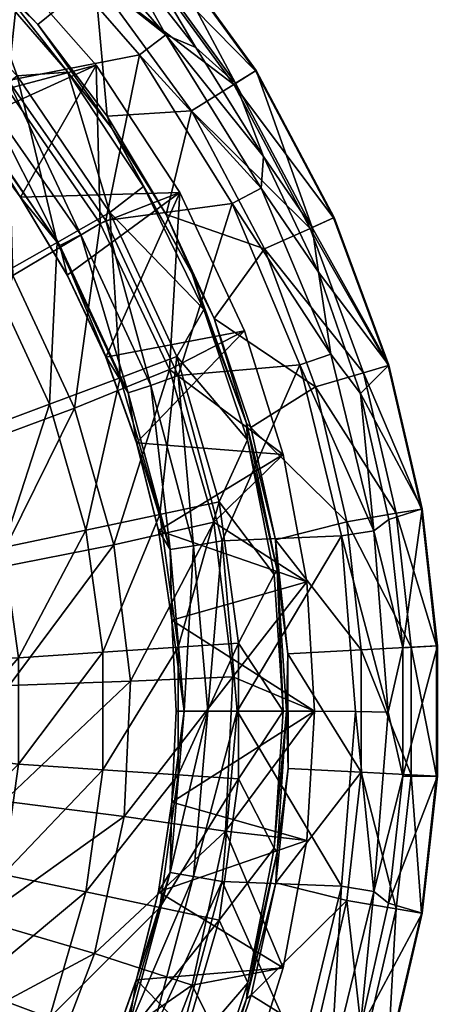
# Model space of a CAD drawing. Header units: inches. Extents: x -281 to 218, y -218 to 218.
# Tile 27 of 28: x 143 to 218, y -53 to 125. Entities that reach past the tile are written whole.
import ezdxf

# ---------------------------------------------------------------- set-up
doc = ezdxf.new("R2010")
doc.units = ezdxf.units.IN
doc.header["$MEASUREMENT"] = 0
doc.layers.add('Layer 1', color=7, linetype='Continuous')

# ---------------------------------------------------------------- blocks, each defined once
blk = doc.blocks.new('Planet')
at = {"color": 9, "true_color": 0xc0c0c0}
mesh = blk.add_polyface(dxfattribs=at)
corners = [(119.97, 133.65, 291.05), (138.35, 137.16, 320), (140.49, 112.22, 291.16), (107.52, 120.59, 264.45), (96.42, 151.51, 290.94), (156.59, 116.54, 320), (126.25, 100.85, 264.66), (118.83, 135.54, 369.38), (143.69, 142.15, 366.86), (140.64, 113.73, 367.17), (164.39, 118.36, 364.75), (146.01, 123.83, 94.96), (158.54, 107.32, 94.96), (156.33, 132.2, 142.25), (173.75, 108.28, 142.25), (131.76, 138.9, 94.96), (181.41, 113.05, 190.94), (163.21, 138.02, 190.94), (185.32, 115.49, 240.45), (166.74, 141, 240.45), (185.43, 115.56, 290.17), (166.84, 141.09, 290.17), (181.75, 113.27, 339.51), (163.52, 138.28, 339.51), (174.58, 119.7, 356.12), (160.31, 137.87, 357.53), (109.98, 129.05, 320), (109.97, 129.06, 359.59), (122.17, 117.99, 320), (122.08, 118.08, 358.28), (133.15, 105.88, 320), (112.57, 128.69, 364.48), (133.24, 107.96, 362.3), (136.61, 110.46, 366.17), (115.45, 131.66, 368.34), (93.56, 153.23, 371.95), (96.79, 138.83, 361), (147.8, 146.54, 364.29), (169.12, 122.01, 362.15), (121.15, 136.74, 78.22), (142.27, 114.61, 78.22), (135.2, 133.94, 91.85), (133.75, 107.75, 66.15), (113.9, 128.56, 66.15), (151.43, 115.25, 91.85), (140.12, 129.71, 93.39), (159.33, 105.22, 93.39), (116.62, 151.18, 93.39)]
mesh.append_faces([[corners[k] for k in face] for face in [(0, 1, 2), (3, 4, 0), (2, 1, 5), (0, 6, 3), (7, 8, 9), (10, 9, 8), (11, 12, 13), (12, 14, 13), (13, 15, 11), (16, 17, 13), (13, 14, 16), (18, 19, 17), (17, 16, 18), (19, 18, 20), (20, 21, 19), (22, 21, 20), (22, 23, 21), (23, 24, 25), (22, 24, 23), (26, 27, 28), (29, 28, 27), (1, 26, 28), (1, 28, 30), (5, 1, 30), (31, 32, 29), (33, 7, 9), (7, 34, 35), (7, 33, 34), (32, 34, 33), (27, 36, 31), (27, 31, 29), (31, 34, 32), (37, 25, 38), (25, 24, 38), (10, 8, 38), (37, 38, 8), (39, 40, 41), (42, 39, 43), (41, 40, 44), (39, 42, 40), (45, 11, 15), (46, 11, 45), (47, 45, 15), (45, 41, 44), (46, 45, 44), (45, 47, 41)]], dxfattribs={"color": 9})
mesh = blk.add_polyface(dxfattribs=at)
corners = [(102.5, 56.9, 221.22), (109.93, 87.85, 241.09), (123.13, 68.18, 241.35), (157.28, 87.93, 291.27), (140.49, 112.22, 291.16), (156.59, 116.54, 320), (126.25, 100.85, 264.66), (119.97, 133.65, 291.05), (107.52, 120.59, 264.45), (141.5, 78.58, 264.87), (152.66, 54.66, 265.04), (158.33, 88.47, 365.37), (140.64, 113.73, 367.17), (164.39, 118.36, 364.75), (122.08, 118.08, 358.28), (133.12, 105.91, 357.09), (133.15, 105.88, 320), (142.91, 92.72, 320), (142.85, 92.79, 356.04), (151.3, 78.72, 355.14), (151.32, 78.66, 320), (158.33, 63.84, 320), (122.17, 117.99, 320), (171.69, 93.53, 320), (153.77, 85.9, 364.41), (136.61, 110.46, 366.17), (133.24, 107.96, 362.3), (150, 83.96, 360.54), (162.35, 57.42, 359.24), (158.29, 63.93, 354.38), (151.43, 115.25, 91.85), (159.02, 89.94, 78.22), (165.1, 94.62, 91.85), (148.12, 55.33, 56.76), (149.5, 84.55, 66.15), (137.63, 77.84, 56.76), (142.27, 114.61, 78.22), (133.75, 107.75, 66.15), (160.89, 60.1, 66.15), (123.14, 99.2, 56.76), (103.73, 108.9, 53.24), (104.86, 118.36, 56.76), (113.9, 128.56, 66.15), (111.66, 93.76, 51.66), (117.91, 77.73, 50.41), (124.35, 70.33, 50.82), (158.54, 107.32, 94.96), (146.01, 123.83, 94.96), (159.33, 105.22, 93.39)]
mesh.append_faces([[corners[k] for k in face] for face in [(0, 1, 2), (3, 4, 5), (1, 6, 2), (6, 7, 4), (1, 8, 6), (6, 4, 9), (4, 3, 9), (2, 6, 9), (3, 10, 9), (11, 12, 13), (14, 15, 16), (17, 15, 18), (15, 17, 16), (19, 20, 18), (17, 18, 20), (21, 20, 19), (22, 14, 16), (16, 17, 5), (20, 23, 17), (23, 5, 17), (12, 24, 25), (26, 27, 18), (27, 26, 25), (18, 15, 26), (27, 24, 28), (24, 27, 25), (24, 12, 11), (27, 19, 18), (29, 19, 27), (26, 15, 14), (30, 31, 32), (33, 34, 35), (31, 30, 36), (34, 31, 36), (35, 34, 37), (31, 34, 38), (35, 37, 39), (40, 39, 41), (39, 42, 41), (37, 34, 36), (39, 37, 42), (43, 44, 39), (35, 39, 44), (43, 39, 40), (45, 35, 44), (46, 47, 48)]], dxfattribs={"color": 9})
mesh = blk.add_polyface(dxfattribs=at)
corners = [(171.69, 93.53, 320), (169.79, 61.6, 291.36), (157.28, 87.93, 291.27), (183.34, 68.6, 320), (156.59, 116.54, 320), (181.12, 91.54, 363.05), (193.36, 62.43, 361.81), (171.36, 60.52, 364.04), (158.33, 88.47, 365.37), (164.39, 118.36, 364.75), (173.75, 108.28, 142.25), (158.54, 107.32, 94.96), (169.2, 89.57, 94.96), (209.27, 62.36, 240.45), (199.42, 88.96, 240.45), (195.21, 87.08, 190.94), (186.97, 83.41, 142.25), (177.88, 70.79, 94.96), (196.2, 58.46, 142.25), (181.41, 113.05, 190.94), (204.85, 61.04, 190.94), (185.32, 115.49, 240.45), (199.54, 89.02, 290.17), (185.43, 115.56, 290.17), (209.39, 62.4, 290.17), (195.58, 87.25, 339.51), (181.75, 113.27, 339.51), (196.7, 79.18, 353.94), (186.78, 100.02, 354.91), (174.58, 119.7, 356.12), (151.32, 78.66, 320), (158.33, 63.84, 320), (166.41, 58.75, 363.12), (153.77, 85.9, 364.41), (169.12, 122.01, 362.15), (186.35, 94.31, 360.41), (198.94, 64.35, 359.14), (159.02, 89.94, 78.22), (171.14, 63.93, 78.22), (175.98, 72.42, 91.85), (165.1, 94.62, 91.85), (160.89, 60.1, 66.15), (159.33, 105.22, 93.39), (173.88, 78.9, 93.39), (151.43, 115.25, 91.85)]
mesh.append_faces([[corners[k] for k in face] for face in [(0, 1, 2), (1, 0, 3), (2, 4, 0), (5, 6, 7), (5, 8, 9), (5, 7, 8), (10, 11, 12), (13, 14, 15), (16, 17, 18), (10, 12, 16), (16, 12, 17), (10, 15, 19), (20, 15, 16), (10, 16, 15), (14, 21, 19), (19, 15, 14), (21, 14, 22), (22, 23, 21), (14, 13, 24), (14, 24, 22), (25, 23, 22), (25, 26, 23), (24, 25, 22), (25, 24, 27), (26, 28, 29), (25, 28, 26), (25, 27, 28), (0, 30, 31), (3, 0, 31), (8, 32, 33), (34, 35, 9), (27, 36, 35), (35, 34, 28), (34, 29, 28), (35, 5, 9), (6, 5, 36), (35, 28, 27), (35, 36, 5), (37, 38, 39), (39, 40, 37), (41, 38, 37), (42, 43, 12), (42, 40, 43), (17, 12, 43), (11, 42, 12), (39, 43, 40), (42, 44, 40)]], dxfattribs={"color": 9})
mesh = blk.add_polyface(dxfattribs=at)
corners = [(115.88, 3.81, 221.71), (138.33, 25.76, 241.75), (140.85, 4.6, 241.83), (141.5, 78.58, 264.87), (132.52, 47.19, 241.58), (123.13, 68.18, 241.35), (152.66, 54.66, 265.04), (157.28, 87.93, 291.27), (169.79, 61.6, 291.36), (159.73, 30.01, 265.17), (162.78, 5.39, 265.23), (139.88, -16.28, 241.8), (177.82, 34.07, 291.42), (181.25, 6.17, 291.46), (161.6, -19.01, 265.2), (151.3, 78.72, 355.14), (158.29, 63.93, 354.38), (158.33, 63.84, 320), (163.85, 48.4, 320), (163.82, 48.5, 353.79), (167.82, 32.56, 320), (167.8, 32.6, 353.36), (170.21, 16.42, 320), (183.34, 68.6, 320), (150, 83.96, 360.54), (162.35, 57.42, 359.24), (169.91, 29.15, 358.44), (166.41, 58.75, 363.12), (158.33, 88.47, 365.37), (171.36, 60.52, 364.04), (153.77, 85.9, 364.41), (142.54, 9.57, 50.82), (139.78, 29.49, 50.82), (127.23, 9.47, 48.55), (171.14, 63.93, 78.22), (160.89, 60.1, 66.15), (168.05, 35.46, 66.15), (157.77, -10.59, 56.76), (171.37, -11.5, 66.15), (171.37, 11.5, 66.15), (157.77, 10.59, 56.76), (154.72, 32.64, 56.76), (148.12, 55.33, 56.76), (149.5, 84.55, 66.15), (142.54, -9.57, 50.82), (133.83, 49.99, 50.82), (137.63, 77.84, 56.76), (124.35, 70.33, 50.82), (127.25, -7.83, 48.55), (125.26, 44.03, 48.95)]
mesh.append_faces([[corners[k] for k in face] for face in [(0, 1, 2), (3, 4, 5), (6, 1, 4), (6, 7, 8), (9, 2, 1), (4, 3, 6), (9, 6, 8), (2, 10, 11), (1, 6, 9), (10, 9, 12), (2, 9, 10), (10, 13, 14), (15, 16, 17), (18, 17, 16), (19, 20, 18), (18, 16, 19), (20, 21, 22), (21, 20, 19), (17, 18, 23), (16, 24, 25), (26, 25, 27), (19, 25, 26), (21, 19, 26), (27, 28, 29), (25, 19, 16), (25, 30, 27), (31, 32, 33), (34, 35, 36), (37, 38, 39), (36, 40, 39), (41, 31, 40), (39, 40, 37), (35, 42, 41), (35, 41, 36), (43, 42, 35), (40, 31, 44), (40, 44, 37), (41, 32, 31), (32, 42, 45), (41, 40, 36), (32, 41, 42), (45, 46, 47), (45, 42, 46), (31, 33, 48), (44, 31, 48), (45, 49, 32)]], dxfattribs={"color": 9})
mesh = blk.add_polyface(dxfattribs=at)
corners = [(177.82, 34.07, 291.42), (169.79, 61.6, 291.36), (190.35, 46.3, 320), (183.34, 68.6, 320), (194.6, 23.33, 320), (159.73, 30.01, 265.17), (200.88, 31.58, 361.05), (179.34, 30.73, 363.23), (193.36, 62.43, 361.81), (171.36, 60.52, 364.04), (196.2, 58.46, 142.25), (177.88, 70.79, 94.96), (184.49, 51.14, 94.96), (201.86, 34.16, 142.25), (188.95, 30.9, 94.96), (210.75, 35.67, 190.94), (204.85, 61.04, 190.94), (186.97, 83.41, 142.25), (209.27, 62.36, 240.45), (215.3, 36.44, 240.45), (215.43, 36.46, 290.17), (218.05, 11.76, 240.45), (195.21, 87.08, 190.94), (209.39, 62.4, 290.17), (218.18, 11.77, 290.17), (204.28, 57.26, 353.19), (196.7, 79.18, 353.94), (209.4, 34.58, 352.68), (211.96, 11.38, 352.43), (163.85, 48.4, 320), (167.82, 32.56, 320), (169.91, 29.15, 358.44), (166.41, 58.75, 363.12), (174.15, 29.83, 362.32), (206.69, 32.49, 358.36), (198.94, 64.35, 359.14), (178.75, 37.72, 78.22), (183.9, 48.95, 91.85), (171.14, 63.93, 78.22), (188.7, 24.66, 91.85), (175.98, 72.42, 91.85), (168.05, 35.46, 66.15), (171.37, 11.5, 66.15), (183.74, 51.94, 93.39), (173.88, 78.9, 93.39), (189.25, 25.38, 93.39)]
mesh.append_faces([[corners[k] for k in face] for face in [(0, 1, 2), (1, 3, 2), (0, 2, 4), (5, 1, 0), (6, 7, 8), (8, 7, 9), (10, 11, 12), (13, 12, 14), (13, 10, 12), (15, 16, 10), (17, 10, 16), (13, 15, 10), (18, 19, 20), (16, 19, 18), (21, 19, 15), (22, 16, 18), (15, 19, 16), (18, 20, 23), (24, 20, 19), (20, 25, 23), (23, 25, 26), (20, 27, 25), (28, 27, 20), (29, 30, 2), (4, 2, 30), (2, 3, 29), (31, 32, 33), (9, 33, 32), (33, 9, 7), (34, 8, 35), (35, 25, 34), (25, 35, 26), (25, 27, 34), (34, 6, 8), (36, 37, 38), (36, 39, 37), (38, 37, 40), (41, 36, 38), (36, 41, 42), (43, 11, 44), (43, 14, 12), (43, 37, 45), (43, 45, 14), (39, 45, 37), (37, 43, 40), (43, 12, 11), (44, 40, 43)]], dxfattribs={"color": 9})
mesh = blk.add_polyface(dxfattribs=at)
corners = [(181.25, 6.17, 291.46), (177.82, 34.07, 291.42), (194.6, 23.33, 320), (196.02, 0, 320), (162.78, 5.39, 265.23), (182.03, 0, 362.96), (200.88, 31.58, 361.05), (203.41, -0.08, 360.79), (179.34, 30.73, 363.23), (188.95, 30.9, 94.96), (204.43, 11.02, 142.25), (201.86, 34.16, 142.25), (191.2, 10.33, 94.96), (204.43, -11.03, 142.25), (191.23, -10.37, 94.96), (213.44, 11.51, 190.94), (210.75, 35.67, 190.94), (213.44, -11.51, 190.94), (218.05, -11.76, 240.45), (218.05, 11.76, 240.45), (215.3, 36.44, 240.45), (218.18, 11.77, 290.17), (218.18, -11.77, 290.17), (211.96, 11.38, 352.43), (215.43, 36.46, 290.17), (211.95, -11.75, 352.43), (171.02, 0, 320), (170.21, 16.42, 320), (170.21, 16.41, 353.1), (167.8, 32.6, 353.36), (171.02, 0, 353.01), (167.82, 32.56, 320), (176.75, 0, 362.06), (174.15, 29.83, 362.32), (172.45, 0, 358.17), (169.91, 29.15, 358.44), (209.27, -0.19, 358.1), (206.69, 32.49, 358.36), (209.4, 34.58, 352.68), (182.28, 12.24, 78.22), (188.7, 24.66, 91.85), (178.75, 37.72, 78.22), (182.28, -12.24, 78.22), (190.33, -0.05, 91.85), (171.37, 11.5, 66.15), (171.37, -11.5, 66.15), (189.25, 25.38, 93.39), (190.94, 0, 93.39)]
mesh.append_faces([[corners[k] for k in face] for face in [(0, 1, 2), (0, 2, 3), (1, 0, 4), (5, 6, 7), (6, 5, 8), (9, 10, 11), (12, 10, 9), (13, 10, 12), (13, 12, 14), (15, 16, 11), (17, 15, 10), (10, 15, 11), (18, 19, 15), (15, 19, 16), (20, 19, 21), (22, 21, 19), (21, 23, 24), (23, 21, 25), (26, 27, 28), (29, 28, 27), (26, 28, 30), (3, 2, 27), (26, 3, 27), (2, 31, 27), (8, 5, 32), (33, 8, 32), (28, 34, 30), (34, 28, 35), (34, 33, 32), (29, 35, 28), (35, 33, 34), (36, 37, 23), (36, 23, 25), (7, 6, 36), (37, 38, 23), (37, 36, 6), (39, 40, 41), (39, 42, 43), (43, 40, 39), (44, 39, 41), (45, 39, 44), (46, 47, 12), (47, 14, 12), (12, 9, 46), (40, 43, 46), (47, 46, 43)]], dxfattribs={"color": 9})
mesh = blk.add_polyface(dxfattribs=at)
corners = [(176.75, 0, 362.06), (174.15, -29.83, 362.32), (169.91, -29.15, 358.44), (167.82, -32.53, 353.36), (170.21, -16.41, 353.1), (172.45, 0, 358.17), (171.02, 0, 353.01), (182.03, 0, 362.96), (179.34, -30.73, 363.23), (171.02, 0, 320), (170.21, -16.42, 320), (167.81, -32.6, 320), (179.92, -21.66, 291.44), (181.25, 6.17, 291.46), (196.02, 0, 320), (194.6, -23.33, 320), (190.35, -46.3, 320), (161.6, -19.01, 265.2), (200.89, -31.6, 361.05), (203.41, -0.08, 360.79), (191.23, -10.37, 94.96), (189, -31, 94.96), (204.43, -11.03, 142.25), (201.85, -34.18, 142.25), (210.75, -35.69, 190.94), (213.44, -11.51, 190.94), (204.43, 11.02, 142.25), (215.3, -36.46, 240.45), (218.05, -11.76, 240.45), (213.44, 11.51, 190.94), (218.05, 11.76, 240.45), (218.18, -11.77, 290.17), (215.43, -36.48, 290.17), (211.95, -11.75, 352.43), (218.18, 11.77, 290.17), (209.38, -34.69, 352.68), (209.27, -0.19, 358.1), (206.68, -32.57, 358.36), (171.37, -11.5, 66.15), (182.28, -12.24, 78.22), (182.28, 12.24, 78.22), (178.75, -37.72, 78.22), (188.73, -24.75, 91.85), (190.33, -0.05, 91.85), (168.05, -35.46, 66.15), (190.94, 0, 93.39), (189.25, -25.38, 93.39), (183.93, -49.03, 91.85)]
mesh.append_faces([[corners[k] for k in face] for face in [(0, 1, 2), (2, 3, 4), (5, 4, 6), (1, 0, 7), (7, 8, 1), (0, 2, 5), (5, 2, 4), (6, 4, 9), (4, 10, 9), (11, 10, 4), (12, 13, 14), (14, 15, 12), (12, 15, 16), (17, 13, 12), (8, 7, 18), (18, 7, 19), (20, 21, 22), (21, 23, 22), (24, 25, 22), (22, 25, 26), (23, 24, 22), (27, 28, 25), (25, 28, 29), (24, 27, 25), (30, 28, 31), (28, 27, 32), (32, 31, 28), (31, 33, 34), (32, 35, 31), (33, 31, 35), (9, 10, 14), (10, 11, 15), (15, 14, 10), (36, 33, 37), (37, 33, 35), (18, 19, 37), (36, 37, 19), (38, 39, 40), (39, 41, 42), (42, 43, 39), (39, 44, 41), (39, 38, 44), (20, 45, 46), (46, 42, 47), (43, 42, 45), (46, 21, 20), (46, 45, 42)]], dxfattribs={"color": 9})
mesh = blk.add_polyface(dxfattribs=at)
corners = [(166.41, -58.75, 363.12), (150, -83.96, 360.54), (162.35, -57.42, 359.24), (158.37, -63.74, 354.37), (151.41, -78.5, 355.12), (169.91, -29.15, 358.44), (163.86, -48.35, 353.78), (153.77, -85.9, 364.41), (171.37, -60.5, 364.04), (174.15, -29.83, 362.32), (167.82, -32.53, 353.36), (163.82, -48.49, 320), (167.81, -32.6, 320), (158.29, -63.93, 320), (170.21, -16.41, 353.1), (111.93, -31.29, 221.54), (139.88, -16.28, 241.8), (135.5, -37.67, 241.67), (127.81, -58.95, 241.46), (106.17, -49.13, 221.33), (140.85, 4.6, 241.83), (115.16, -13.49, 221.68), (161.6, -19.01, 265.2), (156.29, -43.74, 265.11), (162.78, 5.39, 265.23), (179.92, -21.66, 291.44), (147, -68.09, 264.95), (116.24, -79.33, 241.21), (173.91, -49.46, 291.39), (163.4, -76.43, 291.31), (183.34, -68.6, 320), (126.66, -25.09, 48.67), (127.25, -7.83, 48.55), (99.28, -11.65, 54.13), (160.89, -60.1, 66.15), (148.12, -55.33, 56.76), (137.63, -77.84, 56.76), (171.14, -63.93, 78.22), (149.5, -84.55, 66.15), (133.83, -49.99, 50.82), (168.05, -35.46, 66.15), (154.72, -32.64, 56.76), (171.37, -11.5, 66.15), (157.77, -10.59, 56.76), (139.78, -29.49, 50.82), (142.54, -9.57, 50.82), (122.66, -59.41, 49.46), (118.35, -76.24, 50.32), (125.42, -42.3, 48.91)]
mesh.append_faces([[corners[k] for k in face] for face in [(0, 1, 2), (3, 2, 4), (5, 2, 6), (7, 0, 8), (2, 3, 6), (9, 0, 2), (6, 10, 5), (11, 12, 10), (13, 6, 3), (11, 6, 13), (3, 4, 13), (12, 14, 10), (11, 10, 6), (15, 16, 17), (18, 19, 17), (20, 16, 21), (22, 17, 16), (23, 18, 17), (16, 24, 22), (23, 22, 25), (26, 27, 18), (17, 22, 23), (28, 26, 23), (15, 21, 16), (26, 28, 29), (18, 23, 26), (19, 15, 17), (13, 30, 11), (31, 32, 33), (34, 35, 36), (37, 34, 38), (35, 39, 36), (40, 41, 35), (35, 34, 40), (42, 41, 40), (42, 43, 41), (39, 41, 44), (39, 35, 41), (44, 43, 45), (44, 41, 43), (36, 46, 47), (36, 39, 46), (39, 48, 46), (44, 31, 48), (39, 44, 48), (45, 32, 31), (44, 45, 31)]], dxfattribs={"color": 9})
mesh = blk.add_polyface(dxfattribs=at)
corners = [(174.15, -29.83, 362.32), (162.35, -57.42, 359.24), (169.91, -29.15, 358.44), (171.37, -60.5, 364.04), (166.41, -58.75, 363.12), (179.34, -30.73, 363.23), (173.91, -49.46, 291.39), (183.34, -68.6, 320), (163.4, -76.43, 291.31), (179.92, -21.66, 291.44), (190.35, -46.3, 320), (156.29, -43.74, 265.11), (193.41, -62.3, 361.8), (200.89, -31.6, 361.05), (181.16, -91.47, 363.05), (186.95, -83.44, 142.25), (196.19, -58.49, 142.25), (177.94, -70.85, 94.96), (184.55, -51.24, 94.96), (201.85, -34.18, 142.25), (189, -31, 94.96), (204.84, -61.07, 190.94), (210.75, -35.69, 190.94), (195.19, -87.12, 190.94), (209.26, -62.39, 240.45), (215.3, -36.46, 240.45), (199.41, -89, 240.45), (209.39, -62.42, 290.17), (215.43, -36.48, 290.17), (199.52, -89.05, 290.17), (204.24, -57.38, 353.19), (209.38, -34.69, 352.68), (196.68, -79.22, 353.94), (163.82, -48.49, 320), (167.81, -32.6, 320), (194.6, -23.33, 320), (198.94, -64.35, 359.14), (206.68, -32.57, 358.36), (171.14, -63.93, 78.22), (178.75, -37.72, 78.22), (160.89, -60.1, 66.15), (183.93, -49.03, 91.85), (176.02, -72.46, 91.85), (188.73, -24.75, 91.85), (168.05, -35.46, 66.15), (183.74, -51.94, 93.39), (189.25, -25.38, 93.39), (173.88, -78.9, 93.39)]
mesh.append_faces([[corners[k] for k in face] for face in [(0, 1, 2), (3, 4, 5), (0, 5, 4), (6, 7, 8), (6, 9, 10), (6, 10, 7), (11, 9, 6), (5, 12, 3), (12, 5, 13), (14, 3, 12), (15, 16, 17), (18, 19, 20), (18, 17, 16), (18, 16, 19), (21, 22, 19), (16, 23, 21), (19, 16, 21), (24, 25, 22), (26, 24, 21), (21, 24, 22), (25, 24, 27), (27, 28, 25), (29, 27, 24), (30, 28, 27), (31, 28, 30), (30, 27, 32), (33, 10, 34), (7, 10, 33), (10, 35, 34), (36, 13, 37), (31, 30, 37), (36, 37, 30), (36, 12, 13), (36, 30, 32), (38, 39, 40), (41, 39, 38), (42, 41, 38), (41, 43, 39), (39, 44, 40), (45, 46, 41), (47, 17, 45), (45, 17, 18), (46, 45, 20), (20, 45, 18), (45, 41, 42), (47, 45, 42)]], dxfattribs={"color": 9})

msp = doc.modelspace()

# ---------------------------------------------------------------- block references
at = {"layer": 'Layer 1'}
msp.add_blockref('Planet', (0, 0), dxfattribs=at)

doc.saveas('drawing.dxf')
